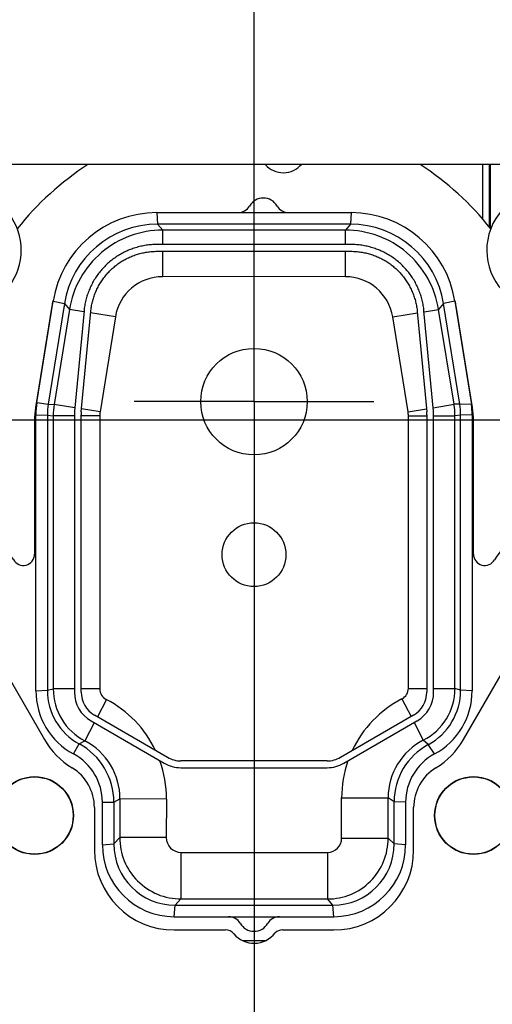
# Model space of a CAD drawing. Header units: millimetres. Extents: x 0 to 1189, y 0 to 841.
# Tile 131 of 173: x 882 to 896, y 275 to 304. Entities that reach past the tile are written whole.
import ezdxf
from ezdxf.enums import TextEntityAlignment as Align

# ---------------------------------------------------------------- set-up
doc = ezdxf.new("R2010")
doc.units = ezdxf.units.MM
doc.header["$LTSCALE"] = 65.395
doc.linetypes.add('CENTER', pattern=[0.6, 0.375, -0.075, 0.075, -0.075])
doc.layers.get('0').update_dxf_attribs({"linetype": 'CONTINUOUS'})
for name, color, linetype in [('1907_210700_40_SIMPLE1_T2_X_PBL1685', 7, 'CONTINUOUS'), ('1907_210700_40_SIMPLE1_X_ABL1684', 7, 'CONTINUOUS'), ('1907_211000_02_SIMPLE1_T1_X_PBL1740', 7, 'CONTINUOUS'), ('1907_211000_02_SIMPLE1_X_ABL1739', 7, 'CONTINUOUS'), ('1937_111000_09_SIMPLE1_D_ABL1704', 7, 'CONTINUOUS'), ('1937_111000_09_SIMPLE1_T2_D_PBL2026', 7, 'CONTINUOUS'), ('32067_000000_TLKGS_MARKETING_ABL1662', 7, 'CONTINUOUS'), ('32067_030000_TLKGS_V_ABL1682', 7, 'CONTINUOUS'), ('32067_100000_TLKGS_V_ABL1688', 7, 'CONTINUOUS'), ('32067_171000_01_SIMPLE1_T1_X_PBL1717', 7, 'CONTINUOUS'), ('32067_171000_01_SIMPLE1_T4_X_PBL2027', 7, 'CONTINUOUS'), ('32067_171000_01_SIMPLE1_T4_X_PBL2028', 7, 'CONTINUOUS'), ('32067_171000_01_SIMPLE1_X_ABL1716', 7, 'CONTINUOUS'), ('32067_200000_TLKGS_V_ABL1683', 7, 'CONTINUOUS'), ('32067_700000_TLKGS_V_ABL1765', 7, 'CONTINUOUS'), ('32067_727000_01_SIMPLE1_T1_X_PBL1767', 7, 'CONTINUOUS'), ('32067_727000_01_SIMPLE1_X_ABL1766', 7, 'CONTINUOUS'), ('6M32E_GENSET_GENERATOR_ABL1499', 7, 'CONTINUOUS'), ('6M32E_GENSET_GENERATOR_T1_PBL1500', 7, 'CONTINUOUS'), ('oben_15_VBL1498', 7, 'CONTINUOUS')]:
    doc.layers.add(name, color=color, linetype=linetype)
doc.styles.get("Standard").update_dxf_attribs({"font": 'txt', "width": 0.6})
doc.dimstyles.new('DIMSTYLE_4', dxfattribs={"dimtxt": 3.5, "dimasz": 3.5, "dimexe": 1.8, "dimexo": 0, "dimgap": 0.875, "dimtad": 1, "dimdec": 0, "dimlfac": 25, "dimdsep": 46, "dimtxsty": 'Standard', "dimblk": '_FILLED', "dimblk1": '_FILLED', "dimblk2": '_FILLED', "dimcen": 0.09, "dimadec": 0, "dimazin": 0, "dimtp": 2, "dimtm": 2, "dimtfac": 1, "dimtdec": 0, "dimtofl": 0, "dimtmove": 0, "dimatfit": 3, "dimldrblk": '_FILLED', "dimfxl": 1, "dimtolj": 1, "dimarcsym": 0})

# ---------------------------------------------------------------- blocks, each defined once
blk = doc.blocks.new('_FILLED')
at = {"color": 0, "linetype": 'ByBlock'}
blk.add_solid([(0, 0), (-1, 0.1671), (-1, -0.1671)], dxfattribs=at)
blk = doc.blocks.new('*D15')
at = {"color": 2, "linetype": 'Continuous'}
for p, q in [((597.68, 297.045), (597.68, 360.693)), ((978.59, 297.297), (978.59, 360.693)), ((597.68, 358.893), (788.135, 358.893)), ((978.59, 358.893), (788.135, 358.893))]:
    blk.add_line(p, q, dxfattribs=at)
at = {"color": 2, "linetype": 'Continuous', "xscale": 3.5, "yscale": 3.5, "zscale": 3.5, "rotation": 180}
blk.add_blockref('_FILLED', (597.68, 358.893), dxfattribs=at)
at = {"color": 2, "linetype": 'Continuous', "xscale": 3.5, "yscale": 3.5, "zscale": 3.5}
blk.add_blockref('_FILLED', (978.59, 358.893), dxfattribs=at)
at = {"color": 2, "linetype": 'Continuous', "width": 0.654762}
blk.add_text('9523', height=3.5, dxfattribs=at).set_placement((788.135, 359.768), align=Align.CENTER)
blk = doc.blocks.new('*D20')
at = {"color": 2, "linetype": 'Continuous'}
for p, q in [((677.78, 344.185), (999.278, 344.185)), ((997.478, 344.185), (997.478, 292.245)), ((997.478, 240.306), (997.478, 292.245)), ((677.78, 240.306), (999.278, 240.306))]:
    blk.add_line(p, q, dxfattribs=at)
at = {"color": 2, "linetype": 'Continuous', "xscale": 3.5, "yscale": 3.5, "zscale": 3.5}
for p, rotation in [((997.478, 344.185), 90), ((997.478, 240.306), 270)]:
    blk.add_blockref('_FILLED', p, dxfattribs=dict(at, rotation=rotation))
at = {"color": 2, "linetype": 'Continuous', "width": 0.672619}
blk.add_text('2597', height=3.5, rotation=90, dxfattribs=at).set_placement((996.603, 292.245), align=Align.CENTER)
blk = doc.blocks.new('6M32E_GENSET_GENERATOR_T1_PBL1500', base_point=(787.535, 296.945))
at = {"layer": '6M32E_GENSET_GENERATOR_T1_PBL1500', "color": 2, "linetype": 'CENTER'}
blk.add_line((982.39, 292.245), (592.68, 292.245), dxfattribs=at)
blk = doc.blocks.new('6M32E_GENSET_GENERATOR_ABL1499', base_point=(787.535, 296.945))
at = {"layer": '6M32E_GENSET_GENERATOR_T1_PBL1500'}
blk.add_blockref('6M32E_GENSET_GENERATOR_T1_PBL1500', (787.535, 296.945), dxfattribs=at)
blk = doc.blocks.new('1907_210700_40_SIMPLE1_T2_X_PBL1685', base_point=(888.92, 291.645))
at = {"layer": '1907_210700_40_SIMPLE1_T2_X_PBL1685', "color": 2, "linetype": 'CENTER'}
for q in [(888.92, 318.429), (885.32, 292.805), (892.52, 292.805), (888.92, 264.862)]:
    blk.add_line((888.92, 292.805), q, dxfattribs=at)
at = {"layer": '1907_210700_40_SIMPLE1_T2_X_PBL1685', "color": 7, "linetype": 'Continuous'}
for p, q in [((885.999, 298.485), (891.84, 298.485)), ((891.818, 298.139), (886.021, 298.139)), ((891.841, 297.527), (885.998, 297.527)), ((886.001, 297.323), (891.838, 297.323)), ((882.39, 292.782), (882.879, 295.827)), ((883.218, 295.751), (882.731, 292.727)), ((895.108, 292.727), (894.622, 295.751)), ((894.959, 295.827), (895.458, 292.724)), ((883.808, 295.534), (883.523, 292.518)), ((883.726, 292.499), (884.01, 295.512)), ((893.829, 295.512), (894.113, 292.499)), ((894.316, 292.518), (894.031, 295.534)), ((882.36, 284.116), (882.36, 292.407)), ((882.705, 292.403), (882.705, 284.128)), ((883.518, 292.405), (883.518, 284.074)), ((883.721, 284.076), (883.721, 292.405)), ((894.118, 292.405), (894.118, 284.076)), ((894.321, 284.074), (894.321, 292.405)), ((895.134, 284.128), (895.134, 292.403)), ((895.48, 292.407), (895.48, 284.116)), ((886.32, 282.114), (884.121, 283.383)), ((893.718, 283.383), (891.519, 282.114)), ((884.018, 283.208), (886.219, 281.937)), ((891.62, 281.937), (893.821, 283.208)), ((886.719, 281.803), (891.12, 281.803)), ((891.119, 282.007), (886.72, 282.007)), ((884.36, 279.485), (884.36, 280.765)), ((884.705, 280.769), (884.705, 279.511)), ((893.134, 279.511), (893.134, 280.78)), ((893.48, 280.765), (893.48, 279.485)), ((886.545, 277.671), (891.294, 277.671)), ((886.519, 277.325), (891.32, 277.325))]:
    blk.add_line(p, q, dxfattribs=at)
at = {"layer": '1907_210700_40_SIMPLE1_T2_X_PBL1685', "color": 9, "linetype": 'Continuous'}
for p, q in [((885.999, 298.485), (886.021, 298.139)), ((891.84, 298.485), (891.818, 298.139)), ((886.021, 298.139), (886.174, 297.961)), ((891.818, 298.139), (891.666, 297.962)), ((891.666, 297.962), (886.174, 297.961)), ((886.174, 297.527), (886.174, 297.961)), ((891.666, 297.527), (891.666, 297.962)), ((886.174, 296.561), (886.174, 297.323)), ((891.667, 296.562), (891.667, 297.323)), ((891.667, 296.562), (886.174, 296.561)), ((882.879, 295.827), (883.218, 295.751)), ((883.218, 295.751), (883.369, 295.574)), ((894.621, 295.751), (894.472, 295.574)), ((894.959, 295.827), (894.622, 295.751)), ((883.369, 295.574), (882.91, 292.723)), ((883.805, 295.504), (883.369, 295.574)), ((884.751, 295.351), (884.006, 295.471)), ((884.751, 295.351), (884.292, 292.5)), ((893.091, 295.35), (893.833, 295.47)), ((893.552, 292.501), (893.091, 295.35)), ((894.034, 295.503), (894.472, 295.574)), ((894.934, 292.725), (894.472, 295.574)), ((882.39, 292.782), (882.731, 292.727)), ((882.731, 292.727), (882.91, 292.723)), ((883.533, 292.623), (882.91, 292.723)), ((894.306, 292.623), (894.934, 292.725)), ((895.108, 292.727), (894.934, 292.725)), ((895.458, 292.724), (895.108, 292.727)), ((882.36, 292.407), (882.705, 292.403)), ((882.705, 292.403), (882.882, 292.38)), ((884.292, 292.5), (883.734, 292.59)), ((893.552, 292.501), (894.105, 292.59)), ((895.134, 292.403), (894.962, 292.38)), ((895.48, 292.407), (895.134, 292.403)), ((883.518, 292.38), (882.882, 292.38)), ((882.882, 292.38), (882.882, 284.175)), ((884.282, 292.38), (883.721, 292.38)), ((884.282, 292.38), (884.282, 284.175)), ((893.562, 292.38), (894.118, 292.38)), ((893.562, 284.188), (893.562, 292.38)), ((894.321, 292.38), (894.962, 292.38)), ((894.962, 284.188), (894.962, 292.38)), ((882.36, 284.116), (882.705, 284.128)), ((882.705, 284.128), (882.882, 284.175)), ((883.518, 284.175), (882.882, 284.175)), ((884.282, 284.175), (883.721, 284.175)), ((893.562, 284.188), (894.118, 284.188)), ((894.321, 284.188), (894.962, 284.188)), ((895.134, 284.128), (894.962, 284.188)), ((895.48, 284.116), (895.134, 284.128)), ((884.479, 283.852), (884.209, 283.333)), ((893.369, 283.872), (893.643, 283.34)), ((884.115, 283.152), (883.834, 282.61)), ((893.736, 283.159), (894.01, 282.627)), ((894.158, 282.495), (894.01, 282.627)), ((883.494, 282.215), (883.662, 282.521)), ((883.662, 282.521), (883.834, 282.61)), ((894.345, 282.215), (894.158, 282.495)), ((884.705, 280.769), (884.888, 280.867)), ((884.888, 280.867), (884.882, 279.708)), ((886.288, 280.86), (884.888, 280.867)), ((886.288, 280.86), (886.282, 279.702)), ((891.555, 280.897), (892.954, 280.897)), ((891.555, 279.68), (891.555, 280.897)), ((893.134, 280.78), (892.954, 280.897)), ((892.954, 279.68), (892.954, 280.897)), ((884.36, 280.765), (884.705, 280.769)), ((893.48, 280.765), (893.134, 280.78)), ((884.705, 279.511), (884.882, 279.708)), ((886.282, 279.702), (884.882, 279.708)), ((891.555, 279.68), (892.954, 279.68)), ((893.134, 279.511), (892.954, 279.68)), ((884.36, 279.485), (884.705, 279.511)), ((893.48, 279.485), (893.134, 279.511)), ((886.724, 279.257), (891.132, 279.257)), ((886.724, 279.257), (886.724, 277.858)), ((891.132, 279.257), (891.131, 277.857)), ((886.519, 277.325), (886.545, 277.671)), ((886.545, 277.671), (886.724, 277.858)), ((886.724, 277.858), (891.131, 277.857)), ((891.294, 277.671), (891.131, 277.857)), ((891.32, 277.325), (891.294, 277.671))]:
    blk.add_line(p, q, dxfattribs=at)
at = {"layer": '1907_210700_40_SIMPLE1_T2_X_PBL1685', "color": 7, "linetype": 'Continuous'}
for centre, radius in [((888.92, 292.805), 1.6), ((888.92, 288.205), 0.96)]:
    blk.add_circle(centre, radius, dxfattribs=at)
for centre, radius, start, end in [((889.2, 298.445), 0.48, 30.0055, 149.9945), ((888.437, 298.885), 0.4, 270.0051, 329.9997), ((889.962, 298.885), 0.4, 210.0003, 269.9949), ((885.999, 295.326), 3.16, 89.9997, 170.862), ((891.84, 295.326), 3.16, 9.138, 89.9997), ((886.021, 295.3), 2.84, 90, 170.862), ((891.818, 295.3), 2.84, 9.1406, 90), ((884.719, 292.407), 2.36, 170.862, 180), ((884.745, 292.403), 2.04, 170.862, 180), ((893.094, 292.403), 2.04, 0, 9.1406), ((893.12, 292.407), 2.36, 359.9978, 7.7039), ((884.718, 292.405), 1.2, 174.6016, 179.9924), ((884.721, 292.405), 1, 174.599, 179.9901), ((893.118, 292.405), 1, 0.0099, 5.401), ((893.122, 292.405), 1.2, 0.0076, 5.3984), ((884.519, 284.116), 2.16, 180, 241.6658), ((884.533, 284.128), 1.828, 180, 241.5379), ((893.279, 284.128), 1.855, 298.2984, 360), ((893.32, 284.116), 2.16, 298.3342, 360), ((884.518, 284.074), 1, 180.0003, 239.9995), ((884.521, 284.076), 0.8, 179.9972, 240.0016), ((893.318, 284.076), 0.8, 299.9984, 0.0028), ((893.322, 284.074), 1, 300.0005, 359.9997), ((882.712, 280.769), 1.993, 0, 61.5379), ((895.082, 280.78), 1.948, 118.2984, 180), ((882.713, 280.765), 1.647, 0, 61.6658), ((886.72, 282.807), 0.8, 240.0005, 270.0019), ((891.119, 282.807), 0.8, 269.9995, 300.0009), ((895.127, 280.765), 1.647, 118.3342, 180), ((886.719, 282.803), 1, 240, 269.9992), ((891.12, 282.803), 1, 269.9997, 299.9989), ((886.519, 279.485), 2.16, 180, 270), ((886.545, 279.511), 1.84, 180, 270), ((891.294, 279.511), 1.84, 270, 360), ((891.32, 279.485), 2.16, 270, 360), ((888.157, 276.925), 0.4, 30.0003, 89.9949), ((889.682, 276.925), 0.4, 90.0051, 149.9997), ((888.92, 277.365), 0.48, 210.0055, 329.9945)]:
    blk.add_arc(centre, radius, start, end, dxfattribs=at)
at = {"layer": '1907_210700_40_SIMPLE1_T2_X_PBL1685', "color": 9, "linetype": 'Continuous'}
for centre, radius, start, end in [((886.172, 295.122), 1.439, 89.9359, 170.8423), ((891.667, 295.119), 1.442, 9.2036, 90.0049), ((885.044, 292.379), 2.161, 170.8533, 179.9913), ((892.8, 292.379), 2.161, 0.0088, 9.1925), ((885.041, 292.38), 0.759, 170.8519, 179.9926), ((892.803, 292.38), 0.759, 0.0075, 9.1938), ((884.646, 284.175), 1.764, 180.003, 242.5921), ((884.646, 284.175), 0.364, 179.9977, 242.5914), ((893.206, 284.188), 0.356, 297.2603, 0.0029), ((893.206, 284.188), 1.756, 297.2503, 359.9959), ((882.937, 280.879), 3.349, 25.5276, 62.6072), ((894.901, 280.897), 3.346, 117.241, 154.8844), ((894.9, 280.897), 1.946, 117.2327, 180.0085), ((882.937, 280.877), 1.951, 359.7086, 62.6134), ((882.91, 280.872), 3.377, 359.7975, 19.7264), ((894.925, 280.892), 3.37, 160.6417, 179.9286), ((886.724, 279.7), 0.442, 179.7319, 269.9718), ((891.132, 279.68), 0.423, 270.0003, 359.9889)]:
    blk.add_arc(centre, radius, start, end, dxfattribs=at)
for points, knots in [([(886.174, 297.961), (885.842, 297.961), (885.172, 297.843), (884.294, 297.329), (883.647, 296.545), (883.422, 295.902), (883.369, 295.574)], [0, 0, 0, 0, 0.249998, 0.5, 0.750002, 1, 1, 1, 1]), ([(894.472, 295.574), (894.419, 295.902), (894.194, 296.545), (893.547, 297.329), (892.669, 297.843), (891.999, 297.962), (891.666, 297.962)], [0, 0, 0, 0, 0.249998, 0.5, 0.750002, 1, 1, 1, 1]), ([(884.882, 279.708), (884.881, 279.468), (884.975, 278.982), (885.385, 278.367), (885.998, 277.954), (886.484, 277.858), (886.724, 277.858)], [0, 0, 0, 0, 0.249992, 0.499999, 0.750006, 1, 1, 1, 1]), ([(891.131, 277.857), (891.368, 277.857), (891.848, 277.952), (892.454, 278.357), (892.859, 278.963), (892.954, 279.443), (892.954, 279.68)], [0, 0, 0, 0, 0.249995, 0.500001, 0.750006, 1, 1, 1, 1])]:
    blk.add_open_spline(points, degree=3, knots=knots, dxfattribs=at)
at = {"layer": '1907_210700_40_SIMPLE1_T2_X_PBL1685', "color": 7, "linetype": 'Continuous'}
for points, knots in [([(885.998, 297.527), (885.944, 297.527), (885.835, 297.523), (885.674, 297.505), (885.514, 297.475), (885.357, 297.433), (885.203, 297.38), (885.054, 297.316), (884.91, 297.241), (884.772, 297.156), (884.64, 297.06), (884.516, 296.955), (884.4, 296.842), (884.292, 296.72), (884.194, 296.59), (884.106, 296.454), (884.028, 296.311), (883.961, 296.163), (883.905, 296.011), (883.86, 295.854), (883.827, 295.695), (883.813, 295.588), (883.808, 295.534)], [0, 0, 0, 0, 0.050008, 0.100012, 0.150016, 0.200017, 0.250017, 0.300015, 0.350012, 0.400009, 0.450005, 0.5, 0.549995, 0.599991, 0.649988, 0.699985, 0.749983, 0.799983, 0.849984, 0.899988, 0.949992, 1, 1, 1, 1]), ([(894.031, 295.534), (894.026, 295.588), (894.012, 295.695), (893.979, 295.854), (893.934, 296.011), (893.878, 296.163), (893.811, 296.311), (893.733, 296.454), (893.645, 296.59), (893.547, 296.72), (893.439, 296.842), (893.323, 296.955), (893.199, 297.06), (893.068, 297.156), (892.929, 297.241), (892.785, 297.316), (892.636, 297.38), (892.482, 297.433), (892.325, 297.475), (892.165, 297.505), (892.004, 297.523), (891.896, 297.527), (891.841, 297.527)], [0, 0, 0, 0, 0.050008, 0.100012, 0.150016, 0.200017, 0.250017, 0.300015, 0.350012, 0.400009, 0.450005, 0.5, 0.549995, 0.599991, 0.649988, 0.699985, 0.749983, 0.799983, 0.849984, 0.899988, 0.949992, 1, 1, 1, 1]), ([(884.01, 295.512), (884.015, 295.56), (884.027, 295.658), (884.057, 295.802), (884.098, 295.944), (884.149, 296.083), (884.21, 296.218), (884.281, 296.348), (884.361, 296.472), (884.451, 296.59), (884.548, 296.701), (884.654, 296.804), (884.767, 296.899), (884.886, 296.986), (885.012, 297.064), (885.143, 297.132), (885.279, 297.19), (885.419, 297.239), (885.562, 297.276), (885.707, 297.304), (885.854, 297.32), (885.952, 297.323), (886.001, 297.323)], [0, 0, 0, 0, 0.049755, 0.099722, 0.149799, 0.199884, 0.249908, 0.299908, 0.349929, 0.399961, 0.449986, 0.500003, 0.550021, 0.600046, 0.650078, 0.700099, 0.750098, 0.800123, 0.850209, 0.900284, 0.950248, 1, 1, 1, 1]), ([(891.838, 297.323), (891.887, 297.323), (891.985, 297.32), (892.132, 297.304), (892.278, 297.276), (892.421, 297.239), (892.56, 297.19), (892.696, 297.132), (892.827, 297.064), (892.953, 296.986), (893.073, 296.899), (893.186, 296.804), (893.291, 296.701), (893.389, 296.59), (893.478, 296.472), (893.558, 296.348), (893.629, 296.218), (893.69, 296.083), (893.741, 295.944), (893.782, 295.802), (893.812, 295.658), (893.825, 295.56), (893.829, 295.512)], [0, 0, 0, 0, 0.049755, 0.099722, 0.149799, 0.199884, 0.249908, 0.299908, 0.349929, 0.399961, 0.449986, 0.500003, 0.550021, 0.600046, 0.650078, 0.700099, 0.750098, 0.800123, 0.850209, 0.900284, 0.950248, 1, 1, 1, 1])]:
    blk.add_open_spline(points, degree=3, knots=knots, dxfattribs=at)
blk = doc.blocks.new('1907_210700_40_SIMPLE1_X_ABL1684', base_point=(888.92, 291.645))
at = {"layer": '1907_210700_40_SIMPLE1_T2_X_PBL1685'}
blk.add_blockref('1907_210700_40_SIMPLE1_T2_X_PBL1685', (888.92, 291.645), dxfattribs=at)
blk = doc.blocks.new('1907_211000_02_SIMPLE1_T1_X_PBL1740', base_point=(888.759, 288.505))
at = {"layer": '1907_211000_02_SIMPLE1_T1_X_PBL1740', "color": 7, "linetype": 'Continuous'}
for p, q in [((880.248, 299.928), (880.346, 299.144)), ((896.021, 299.928), (896.021, 298.025)), ((898.22, 299.928), (898.22, 299.087)), ((882.84, 295.673), (882.35, 292.626)), ((895.489, 292.626), (894.999, 295.673)), ((879.72, 293.645), (879.72, 295.405)), ((878.65, 293.25), (878.895, 293.315)), ((878.978, 293.326), (879.323, 293.326)), ((879.323, 293.326), (879.4, 293.325)), ((879.4, 293.325), (879.416, 293.325)), ((898.168, 293.219), (897.986, 293.219)), ((877.92, 292.885), (878.052, 292.885)), ((877.92, 291.605), (877.92, 292.885)), ((882.32, 292.245), (882.32, 288.223)), ((895.52, 288.223), (895.52, 292.245)), ((878.052, 291.605), (877.92, 291.605)), ((879.263, 291.077), (878.65, 291.241)), ((879.503, 291.016), (879.263, 291.077)), ((879.938, 290.786), (879.74, 290.758)), ((878.468, 288.004), (878.36, 288.005)), ((878.36, 288.005), (878.36, 286.325)), ((878.362, 288.005), (878.468, 288.005)), ((899.48, 288.005), (899.371, 288.005)), ((899.48, 286.325), (899.48, 288.005)), ((878.36, 286.325), (878.468, 286.325)), ((899.371, 286.325), (899.48, 286.325)), ((898.141, 285.178), (898.298, 285.402)), ((888.576, 276.605), (889.267, 276.605))]:
    blk.add_line(p, q, dxfattribs=at)
at = {"layer": '1907_211000_02_SIMPLE1_T1_X_PBL1740', "color": 9, "linetype": 'Continuous'}
for p, q in [((895.79, 299.928), (895.79, 298.302)), ((895.993, 299.928), (895.993, 298.059))]:
    blk.add_line(p, q, dxfattribs=at)
at = {"layer": '1907_211000_02_SIMPLE1_T1_X_PBL1740', "color": 7, "linetype": 'Continuous'}
for centre, radius, start, end in [((888.92, 292.317), 9.111, 123.2584, 141.391), ((889.8, 300.405), 0.72, 220.8814, 320.3978), ((888.92, 292.317), 9.111, 38.609, 56.7416), ((880.12, 297.358), 1.8, 247.7442, 112.2558), ((897.72, 297.358), 1.8, 68.6004, 323.8893), ((886, 295.165), 3.2, 168.0152, 170.862), ((891.84, 295.165), 3.2, 9.138, 11.9877), ((879.4, 295.405), 0.32, 0, 43.4402), ((888.92, 292.317), 9.111, 159.0024, 189.6773), ((888.92, 292.317), 9.111, 5.6782, 20.9976), ((879.4, 293.645), 0.32, 272.8651, 360), ((878.978, 293.003), 0.323, 90, 104.9912), ((878.92, 292.245), 1.04, 105, 139.4801), ((888.92, 292.245), 9.3, 348.0803, 6.0099), ((878.052, 292.987), 0.102, 270, 319.4801), ((884.72, 292.245), 2.4, 170.862, 180), ((893.12, 292.245), 2.4, 0, 9.138), ((878.052, 291.503), 0.102, 40.5199, 90), ((878.92, 292.245), 1.04, 220.5199, 255), ((879.424, 290.707), 0.32, 9.2013, 75.7567), ((888.92, 292.245), 9.3, 189.2028, 191.9197), ((878.255, 290.007), 1.597, 340.7186, 11.4446), ((899.584, 290.007), 1.597, 168.5554, 199.2161), ((878.245, 290.011), 1.607, 303.3703, 340.7186), ((899.598, 290.014), 1.613, 199.2796, 236.5996), ((880.12, 287.165), 1.8, 29.7113, 150.3975), ((897.72, 287.165), 1.8, 29.6532, 150.3653), ((878.468, 288.104), 0.1, 270, 330.3975), ((878.468, 288.105), 0.1, 270, 316.8008), ((881.98, 288.223), 0.34, 209.1495, 360), ((895.86, 288.223), 0.34, 180.0802, 330.3653), ((899.371, 288.105), 0.1, 209.6432, 270), ((878.468, 286.225), 0.1, 29.6513, 89.9771), ((880.12, 287.165), 1.8, 209.6513, 236.9693), ((897.72, 287.165), 1.8, 293.4211, 330.3486), ((899.371, 286.225), 0.1, 90.0229, 150.3486), ((878.963, 285.387), 0.321, 318.4581, 56.9718), ((898.56, 285.219), 0.32, 113.0157, 145), ((899.022, 284.437), 1.223, 115.8118, 123.648)]:
    blk.add_arc(centre, radius, start, end, dxfattribs=at)
blk = doc.blocks.new('1907_211000_02_SIMPLE1_X_ABL1739', base_point=(888.759, 288.505))
at = {"layer": '1907_211000_02_SIMPLE1_T1_X_PBL1740'}
blk.add_blockref('1907_211000_02_SIMPLE1_T1_X_PBL1740', (888.759, 288.505), dxfattribs=at)
blk = doc.blocks.new('32067_200000_TLKGS_V_ABL1683', base_point=(835.759, 291.55))
at = {"layer": '1907_210700_40_SIMPLE1_X_ABL1684'}
blk.add_blockref('1907_210700_40_SIMPLE1_X_ABL1684', (888.92, 291.645), dxfattribs=at)
at = {"layer": '1907_211000_02_SIMPLE1_X_ABL1739'}
blk.add_blockref('1907_211000_02_SIMPLE1_X_ABL1739', (888.759, 288.505), dxfattribs=at)
blk = doc.blocks.new('1937_111000_09_SIMPLE1_T2_D_PBL2026', base_point=(888.641, 292.3))
at = {"layer": '1937_111000_09_SIMPLE1_T2_D_PBL2026', "color": 7, "linetype": 'Continuous'}
for centre, radius, start, end in [((888.92, 292.245), 10.04, 159.7749, 173.1705), ((888.92, 292.245), 10.04, 340.8158, 19.9812), ((878.713, 293.468), 0.24, 320.3468, 353.1366), ((878.713, 291.023), 0.24, 6.8468, 37.5876), ((888.92, 292.245), 10.04, 186.8299, 199.5564)]:
    blk.add_arc(centre, radius, start, end, dxfattribs=at)
blk = doc.blocks.new('1937_111000_09_SIMPLE1_D_ABL1704', base_point=(837.28, 291.062))
at = {"layer": '1937_111000_09_SIMPLE1_T2_D_PBL2026'}
blk.add_blockref('1937_111000_09_SIMPLE1_T2_D_PBL2026', (888.641, 292.3), dxfattribs=at)
blk = doc.blocks.new('32067_171000_01_SIMPLE1_T1_X_PBL1717', base_point=(838.04, 274.331))
at = {"layer": '32067_171000_01_SIMPLE1_T1_X_PBL1717', "color": 7, "linetype": 'Continuous'}
for p, q in [((881.157, 285.178), (882.617, 282.649)), ((895.22, 282.647), (896.681, 285.178)), ((884.12, 280.603), (884.12, 279.325)), ((893.72, 279.324), (893.72, 280.604)), ((886.52, 276.925), (888.064, 276.925)), ((889.776, 276.925), (891.32, 276.925))]:
    blk.add_line(p, q, dxfattribs=at)
for centre, radius, start, end in [((884.696, 283.849), 2.4, 210, 238.6677), ((893.142, 283.849), 2.4, 301.3651, 329.9387), ((882.72, 280.603), 1.4, 0, 58.6677), ((895.12, 280.604), 1.4, 121.3323, 180), ((886.52, 279.325), 2.4, 180, 270), ((891.32, 279.325), 2.4, 270, 359.9734), ((888.064, 276.605), 0.32, 39.6353, 90), ((888.921, 277.325), 0.8, 220.1657, 322.3949), ((889.776, 276.605), 0.32, 90, 133.5761)]:
    blk.add_arc(centre, radius, start, end, dxfattribs=at)
blk = doc.blocks.new('32067_171000_01_SIMPLE1_T4_X_PBL2027', base_point=(895.52, 280.365))
at = {"layer": '32067_171000_01_SIMPLE1_T4_X_PBL2027', "color": 7, "linetype": 'Continuous'}
blk.add_circle((895.52, 280.365), 1.17, dxfattribs=at)
at = {"layer": '32067_171000_01_SIMPLE1_T4_X_PBL2027', "color": 9, "linetype": 'Continuous'}
blk.add_circle((895.52, 280.365), 1.161, dxfattribs=at)
blk = doc.blocks.new('32067_171000_01_SIMPLE1_T4_X_PBL2028', base_point=(882.32, 280.365))
at = {"layer": '32067_171000_01_SIMPLE1_T4_X_PBL2028', "color": 7, "linetype": 'Continuous'}
blk.add_circle((882.32, 280.365), 1.17, dxfattribs=at)
at = {"layer": '32067_171000_01_SIMPLE1_T4_X_PBL2028', "color": 9, "linetype": 'Continuous'}
blk.add_circle((882.32, 280.365), 1.161, dxfattribs=at)
blk = doc.blocks.new('32067_171000_01_SIMPLE1_X_ABL1716', base_point=(837.427, 274.331))
at = {"layer": '32067_171000_01_SIMPLE1_T1_X_PBL1717'}
blk.add_blockref('32067_171000_01_SIMPLE1_T1_X_PBL1717', (838.04, 274.331), dxfattribs=at)
at = {"layer": '32067_171000_01_SIMPLE1_T4_X_PBL2027'}
blk.add_blockref('32067_171000_01_SIMPLE1_T4_X_PBL2027', (895.52, 280.365), dxfattribs=at)
at = {"layer": '32067_171000_01_SIMPLE1_T4_X_PBL2028'}
blk.add_blockref('32067_171000_01_SIMPLE1_T4_X_PBL2028', (882.32, 280.365), dxfattribs=at)
blk = doc.blocks.new('32067_100000_TLKGS_V_ABL1688', base_point=(837.28, 288.843))
at = {"layer": '1937_111000_09_SIMPLE1_D_ABL1704'}
blk.add_blockref('1937_111000_09_SIMPLE1_D_ABL1704', (837.28, 291.062), dxfattribs=at)
at = {"layer": '32067_171000_01_SIMPLE1_X_ABL1716'}
blk.add_blockref('32067_171000_01_SIMPLE1_X_ABL1716', (837.427, 274.331), dxfattribs=at)
blk = doc.blocks.new('32067_727000_01_SIMPLE1_T1_X_PBL1767', base_point=(867.65, 304.503))
at = {"layer": '32067_727000_01_SIMPLE1_T1_X_PBL1767', "color": 7, "linetype": 'Continuous'}
blk.add_line((902.449, 299.928), (808.196, 299.928), dxfattribs=at)
blk = doc.blocks.new('32067_727000_01_SIMPLE1_X_ABL1766', base_point=(867.65, 304.503))
at = {"layer": '32067_727000_01_SIMPLE1_T1_X_PBL1767'}
blk.add_blockref('32067_727000_01_SIMPLE1_T1_X_PBL1767', (867.65, 304.503), dxfattribs=at)
blk = doc.blocks.new('32067_700000_TLKGS_V_ABL1765', base_point=(867.65, 304.503))
at = {"layer": '32067_727000_01_SIMPLE1_X_ABL1766'}
blk.add_blockref('32067_727000_01_SIMPLE1_X_ABL1766', (867.65, 304.503), dxfattribs=at)
blk = doc.blocks.new('32067_030000_TLKGS_V_ABL1682', base_point=(861.92, 296.621))
at = {"layer": '32067_100000_TLKGS_V_ABL1688'}
blk.add_blockref('32067_100000_TLKGS_V_ABL1688', (837.28, 288.843), dxfattribs=at)
at = {"layer": '32067_200000_TLKGS_V_ABL1683'}
blk.add_blockref('32067_200000_TLKGS_V_ABL1683', (835.759, 291.55), dxfattribs=at)
at = {"layer": '32067_700000_TLKGS_V_ABL1765'}
blk.add_blockref('32067_700000_TLKGS_V_ABL1765', (867.65, 304.503), dxfattribs=at)
blk = doc.blocks.new('32067_000000_TLKGS_MARKETING_ABL1662', base_point=(865.61, 292.831))
at = {"layer": '32067_030000_TLKGS_V_ABL1682'}
blk.add_blockref('32067_030000_TLKGS_V_ABL1682', (861.92, 296.621), dxfattribs=at)
blk = doc.blocks.new('OBEN_15_VBL1498', base_point=(794.858, 305.626))
at = {"layer": '32067_000000_TLKGS_MARKETING_ABL1662'}
blk.add_blockref('32067_000000_TLKGS_MARKETING_ABL1662', (865.61, 292.831), dxfattribs=at)
at = {"layer": '6M32E_GENSET_GENERATOR_ABL1499'}
blk.add_blockref('6M32E_GENSET_GENERATOR_ABL1499', (787.535, 296.945), dxfattribs=at)

msp = doc.modelspace()

# ---------------------------------------------------------------- block references
at = {"layer": 'oben_15_VBL1498'}
msp.add_blockref('OBEN_15_VBL1498', (794.85758, 305.62584), dxfattribs=at)

# ---------------------------------------------------------------- dimensions: what is measured, and where the dimension line sits
at = {"color": 2, "linetype": 'Continuous'}
dim = msp.add_linear_dim(base=(978.59036, 358.89348), p1=(597.67964, 297.04513), p2=(978.59036, 297.29713), dimstyle='DIMSTYLE_4', dxfattribs=at)
dim.commit()
dim.dimension.update_dxf_attribs({"geometry": '*D15', "text_midpoint": (787.80165, 358.89348), "dimtype": 160})
dim = msp.add_linear_dim(base=(997.47774, 240.30553), p1=(677.77964, 344.18473), p2=(677.77964, 240.30553), angle=270, dimstyle='DIMSTYLE_4', dxfattribs=at)
dim.commit()
dim.dimension.update_dxf_attribs({"geometry": '*D20', "text_midpoint": (997.47774, 291.91182), "dimtype": 160})

doc.saveas('drawing.dxf')
